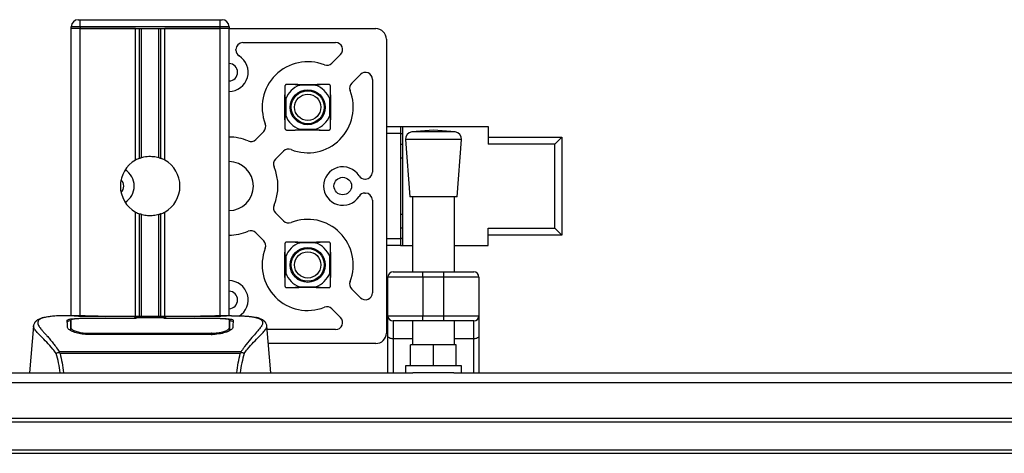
# Model space of a CAD drawing. Header units: millimetres. Extents: x 0 to 420, y 0 to 297.
# Tile 5 of 55: x 72 to 88, y 109 to 116. Entities that reach past the tile are written whole.
import ezdxf

# ---------------------------------------------------------------- set-up
doc = ezdxf.new("R2010")
doc.units = ezdxf.units.MM

msp = doc.modelspace()

# ---------------------------------------------------------------- linework, layer by layer
at = {"color": 7, "linetype": 'Continuous', "lineweight": 25}
for p, q in [((72.88014, 116.00294), (72.90903, 116.00294)), ((72.90903, 115.88739), (72.90903, 116.00294)), ((72.90903, 116.00294), (75.22003, 116.00294)), ((75.22003, 116.00294), (75.24892, 116.00294)), ((75.22003, 115.88739), (75.22003, 116.00294)), ((72.90903, 115.88739), (72.76459, 115.88739)), ((72.76459, 115.8585), (72.76459, 115.88739)), ((72.76459, 111.12094), (72.76459, 115.8585)), ((72.90903, 115.8585), (72.76459, 115.8585)), ((72.90903, 115.8585), (72.76459, 115.8585)), ((72.90903, 115.88739), (72.90903, 115.8585)), ((75.22003, 115.88739), (72.90903, 115.88739)), ((73.82476, 115.8585), (72.90903, 115.8585)), ((72.90903, 115.8585), (75.22003, 115.8585)), ((72.90903, 111.12094), (72.90903, 115.8585)), ((73.82476, 113.6872), (73.82476, 115.8585)), ((73.88739, 113.71665), (73.88739, 115.8585)), ((73.92056, 113.72813), (73.92056, 115.8585)), ((74.2085, 113.72813), (74.2085, 115.8585)), ((74.24167, 113.71665), (74.24167, 115.8585)), ((74.3043, 113.6872), (74.3043, 115.8585)), ((75.22003, 115.8585), (74.3043, 115.8585)), ((75.22003, 115.8585), (75.22003, 115.88739)), ((75.36447, 115.88739), (75.22003, 115.88739)), ((75.36447, 115.8585), (75.22003, 115.8585)), ((75.36447, 115.8585), (75.22003, 115.8585)), ((75.22003, 111.12094), (75.22003, 115.8585)), ((75.36447, 115.88739), (75.36447, 115.8585)), ((75.36447, 111.12094), (75.36447, 115.8585)), ((75.36447, 115.85561), (77.78525, 115.85561)), ((75.59268, 115.62451), (77.12169, 115.62451)), ((77.95858, 115.68229), (77.95858, 110.83496)), ((75.47713, 115.50286), (75.47713, 115.50896)), ((77.05975, 115.28361), (77.20339, 115.42726)), ((77.38657, 114.95679), (77.53022, 115.10043)), ((77.72747, 115.01872), (77.72747, 113.48972)), ((75.93647, 114.16034), (75.80412, 114.02799)), ((77.95858, 114.2408), (78.19256, 114.2408)), ((78.19256, 114.12525), (77.95858, 114.12525)), ((78.19256, 114.2408), (78.19256, 114.12525)), ((78.19256, 114.2408), (78.22145, 114.2408)), ((78.19256, 114.12525), (78.19256, 112.39199)), ((78.19256, 114.12525), (78.22145, 114.12525)), ((78.22145, 114.2408), (78.22145, 112.27644)), ((78.22145, 114.2408), (79.63694, 114.2408)), ((78.73397, 114.17886), (78.3782, 114.15172)), ((79.08975, 114.15172), (78.3782, 114.15172)), ((79.08975, 114.15172), (78.73397, 114.17886)), ((79.63694, 114.2408), (79.63694, 113.95192)), ((78.19256, 113.95192), (78.22145, 113.95192)), ((78.27177, 114.02771), (78.34399, 113.08114)), ((79.19618, 114.02771), (78.27177, 114.02771)), ((79.12396, 113.08114), (79.19618, 114.02771)), ((79.63694, 114.06747), (80.85022, 114.06747)), ((80.73467, 113.95192), (79.63694, 113.95192)), ((80.73467, 113.95192), (80.85022, 114.06747)), ((80.73467, 112.56532), (80.73467, 113.95192)), ((80.85022, 114.06747), (80.85022, 112.44977)), ((76.2633, 113.83351), (76.13095, 113.70116)), ((78.22145, 113.72082), (78.19256, 113.72082)), ((77.60582, 113.37417), (77.61192, 113.37417)), ((77.60582, 113.14307), (77.61192, 113.14307)), ((77.72747, 113.02752), (77.72747, 111.49852)), ((79.12396, 113.08114), (78.34399, 113.08114)), ((78.38732, 113.08114), (78.38732, 111.84313)), ((79.08062, 111.84313), (79.08062, 113.08114)), ((73.82476, 111.1053), (73.82476, 112.83004)), ((74.3043, 111.1053), (74.3043, 112.83004)), ((76.13095, 112.81608), (76.2633, 112.68373)), ((73.88739, 111.1053), (73.88739, 112.80059)), ((73.92056, 111.1053), (73.92056, 112.78911)), ((74.2085, 111.1053), (74.2085, 112.78911)), ((74.24167, 111.1053), (74.24167, 112.80059)), ((78.19256, 112.79642), (78.22145, 112.79642)), ((75.93647, 112.35691), (75.80412, 112.48926)), ((78.22145, 112.56532), (78.19256, 112.56532)), ((79.63694, 112.56532), (80.73467, 112.56532)), ((79.63694, 112.27644), (79.63694, 112.56532)), ((80.73467, 112.56532), (80.85022, 112.44977)), ((77.95858, 112.39199), (78.19256, 112.39199)), ((78.19256, 112.39199), (78.19256, 112.27644)), ((78.22145, 112.39199), (78.19256, 112.39199)), ((80.85022, 112.44977), (79.63694, 112.44977)), ((78.19256, 112.27644), (77.95858, 112.27644)), ((78.19256, 112.27644), (78.22145, 112.27644)), ((78.22145, 112.27644), (78.38732, 112.27644)), ((79.08062, 112.27644), (79.63694, 112.27644)), ((78.06956, 111.84313), (78.56065, 111.84313)), ((78.56065, 111.75647), (78.56065, 111.84313)), ((78.56065, 111.84313), (78.9073, 111.84313)), ((78.9073, 111.75647), (78.9073, 111.84313)), ((78.9073, 111.84313), (79.39839, 111.84313)), ((78.56065, 111.75647), (77.9829, 111.75647)), ((77.9829, 111.12094), (77.9829, 111.75647)), ((78.9073, 111.75647), (78.56065, 111.75647)), ((78.56065, 111.75647), (78.56065, 111.12094)), ((79.48505, 111.75647), (78.9073, 111.75647)), ((78.9073, 111.12094), (78.9073, 111.75647)), ((79.48505, 111.75647), (79.48505, 111.12094)), ((77.38657, 111.56046), (77.53022, 111.41681)), ((77.05975, 111.23363), (77.20339, 111.08999)), ((72.99279, 111.12094), (72.72306, 111.12094)), ((73.83338, 111.07484), (73.04394, 111.07494)), ((73.05347, 111.07953), (73.80454, 111.07953)), ((73.05347, 111.07494), (73.05347, 111.07953)), ((74.93145, 111.1053), (73.19761, 111.1053)), ((74.93141, 111.10526), (73.19766, 111.10526)), ((73.80454, 111.09004), (74.32452, 111.09004)), ((73.80454, 111.09004), (73.80454, 111.07953)), ((73.80454, 111.07953), (73.80454, 111.07484)), ((73.83338, 111.07484), (73.83339, 111.08586)), ((74.29559, 111.08586), (73.83339, 111.08586)), ((74.29559, 111.07484), (74.29559, 111.08586)), ((74.29559, 111.08586), (74.29559, 111.07484)), ((74.32452, 111.09004), (74.32452, 111.07953)), ((74.32452, 111.07953), (75.0756, 111.07953)), ((74.32452, 111.07953), (74.32452, 111.07484)), ((75.0756, 111.07494), (75.0756, 111.07953)), ((75.40618, 111.12094), (75.14135, 111.12094)), ((75.30608, 111.11733), (75.29525, 111.11619)), ((75.37481, 110.94971), (75.37422, 111.04788)), ((77.9829, 111.12094), (78.56065, 111.12094)), ((77.9829, 110.78835), (77.9829, 111.12094)), ((78.56065, 111.03428), (78.06956, 111.03428)), ((78.06956, 111.03428), (78.06956, 110.73864)), ((78.38732, 111.03428), (78.38732, 110.64201)), ((78.56065, 111.12094), (78.9073, 111.12094)), ((78.56065, 111.03428), (78.56065, 111.12094)), ((78.9073, 111.03428), (78.56065, 111.03428)), ((78.9073, 111.12094), (79.48505, 111.12094)), ((78.9073, 111.03428), (78.9073, 111.12094)), ((79.39839, 111.03428), (78.9073, 111.03428)), ((79.08062, 110.64201), (79.08062, 111.03428)), ((79.39839, 110.73864), (79.39839, 111.03428)), ((79.48505, 111.12094), (79.48505, 110.78835)), ((72.14129, 110.95128), (72.07379, 110.1798)), ((72.14116, 110.94901), (72.1423, 110.95119)), ((72.75427, 110.9515), (72.75422, 110.9439)), ((75.37202, 110.92271), (75.37299, 110.88338)), ((75.37506, 110.90854), (75.37479, 110.94971)), ((75.9879, 110.94901), (75.98676, 110.95119)), ((76.05527, 110.1798), (75.98777, 110.95128)), ((77.12169, 110.89273), (75.9929, 110.89273)), ((73.0469, 110.83282), (73.04635, 110.81103)), ((75.0756, 110.81054), (73.05347, 110.81054)), ((75.07487, 110.8328), (75.07507, 110.8328)), ((77.9829, 110.1798), (77.9829, 110.78835)), ((78.38732, 110.73864), (78.06956, 110.73864)), ((78.06956, 110.73864), (78.06956, 110.1798)), ((79.39839, 110.73864), (79.08062, 110.73864)), ((79.39839, 110.1798), (79.39839, 110.73864)), ((79.48505, 110.78835), (79.48505, 110.1798)), ((77.78525, 110.66163), (76.01312, 110.66163)), ((78.35844, 110.29535), (78.35844, 110.64201)), ((78.73397, 110.64201), (78.35844, 110.64201)), ((78.73397, 110.29535), (78.73397, 110.64201)), ((79.10951, 110.64201), (78.73397, 110.64201)), ((79.10951, 110.29535), (79.10951, 110.64201)), ((72.55806, 110.51476), (72.56441, 110.52972)), ((72.56441, 110.52972), (75.56539, 110.52972)), ((75.55017, 110.49736), (72.57882, 110.49736)), ((75.56539, 110.52972), (75.57085, 110.51498)), ((78.27177, 110.29535), (78.27177, 110.1798)), ((79.19618, 110.29535), (78.27177, 110.29535)), ((79.19618, 110.1798), (79.19618, 110.29535)), ((57.30975, 110.1798), (78.39567, 110.1798)), ((79.07227, 110.1798), (78.39567, 110.1798)), ((79.07227, 110.1798), (108.00543, 110.1798)), ((57.30975, 110.02159), (219.0801, 110.02159)), ((57.30975, 109.42873), (219.0801, 109.42873)), ((57.30975, 109.37095), (219.0801, 109.37095)), ((57.30975, 108.90875), (219.0801, 108.90875)), ((57.30975, 108.85098), (219.0801, 108.85098))]:
    msp.add_line(p, q, dxfattribs=at)
at = {"color": 7, "linetype": 'Continuous', "lineweight": 25, "flags": 128}
for points in [[(78.22145, 114.11968), (78.20892, 114.12212), (78.19256, 114.12424)], [(78.19256, 112.393), (78.20892, 112.39512), (78.22145, 112.39757)], [(75.08513, 111.07494), (74.70311, 111.07488), (74.29559, 111.07484)], [(75.08217, 110.83282), (75.07559, 110.8328), (75.07507, 110.8328)], [(78.06956, 110.73864), (78.05265, 110.73959), (78.0364, 110.74242), (78.02141, 110.74702), (78.00828, 110.7532), (77.9975, 110.76073), (77.98949, 110.76932), (77.98456, 110.77865), (77.9829, 110.78835)], [(79.48505, 110.78835), (79.48339, 110.77865), (79.47845, 110.76932), (79.47045, 110.76073), (79.45967, 110.7532), (79.44654, 110.74702), (79.43155, 110.74242), (79.4153, 110.73959), (79.39839, 110.73864)]]:
    msp.add_lwpolyline(points, dxfattribs=at)
at = {"color": 7, "linetype": 'Continuous', "lineweight": 25}
for centre, radius in [((76.66152, 114.55856), 0.28768), ((76.66152, 114.55856), 0.27107), ((76.66152, 114.55856), 0.21666), ((77.23927, 113.25862), 0.14444), ((76.66152, 111.95868), 0.28768), ((76.66152, 111.95868), 0.27107), ((76.66152, 111.95868), 0.21666)]:
    msp.add_circle(centre, radius, dxfattribs=at)
for centre, radius, start, end in [((72.88014, 115.88739), 0.11555, 90, 180), ((75.24892, 115.88739), 0.11555, 0, 90), ((77.78525, 115.68229), 0.17333, 0, 90), ((75.59268, 115.50896), 0.11555, 90, 180), ((77.12169, 115.50896), 0.11555, 315, 90), ((75.36158, 115.13631), 0.31776, 270.520878, 57.769047), ((75.59268, 115.50286), 0.11555, 180, 237.769047), ((75.36158, 115.13631), 0.14444, 0, 88.854008), ((76.66152, 114.55856), 0.75108, 68.578178, 201.421822), ((76.97804, 115.36532), 0.11555, 248.578178, 315), ((75.36158, 115.13631), 0.14444, 271.145992, 0), ((77.61192, 115.01872), 0.11555, 0, 135), ((76.66152, 114.55856), 0.38709, 110.663578, 159.336422), ((76.66152, 114.55856), 0.38709, 20.663578, 69.336422), ((77.46828, 114.87508), 0.11555, 135, 201.421822), ((76.66152, 114.55856), 0.75108, 248.578178, 21.421822), ((75.85477, 114.24204), 0.11555, 315, 21.421822), ((76.66152, 114.55856), 0.38709, 200.663578, 249.336422), ((76.66152, 114.55856), 0.38709, 290.663578, 339.336422), ((78.38699, 114.0365), 0.11555, 94.362914, 184.362914), ((79.08096, 114.0365), 0.11555, 355.637086, 85.637086), ((75.36158, 113.25862), 0.80885, 67.024313, 89.795372), ((75.72241, 114.10969), 0.11555, 247.024313, 315), ((76.345, 113.7518), 0.11555, 68.578178, 135), ((74.06453, 113.25862), 0.49109, 119.224658, 240.775342), ((74.06453, 113.25862), 0.49109, 111.143405, 119.224658), ((74.06453, 113.25862), 0.49109, 60.775342, 68.856595), ((74.06453, 113.25862), 0.49109, 299.224658, 60.775342), ((75.36158, 113.25862), 0.40443, 0, 89.590741), ((76.21265, 113.61945), 0.11555, 135, 202.975687), ((73.48389, 113.25862), 0.31776, 302.256996, 57.743004), ((75.36158, 113.25862), 0.80885, 337.024313, 22.975687), ((77.23927, 113.25862), 0.31776, 32.230953, 327.769047), ((77.61192, 113.48972), 0.11555, 270, 0), ((73.48389, 113.25862), 0.14444, 0, 45.847768), ((77.60582, 113.48972), 0.11555, 212.230953, 270), ((73.48389, 113.25862), 0.14444, 314.152232, 0), ((75.36158, 113.25862), 0.40443, 270.409259, 0), ((77.60582, 113.02752), 0.11555, 90, 147.769047), ((77.61192, 113.02752), 0.11555, 0, 90), ((74.06453, 113.25862), 0.49109, 240.775342, 248.856595), ((74.06453, 113.25862), 0.49109, 291.143405, 299.224658), ((76.21265, 112.89779), 0.11555, 157.024313, 225), ((76.345, 112.76544), 0.11555, 225, 291.421822), ((76.66152, 111.95868), 0.75108, 338.578178, 111.421822), ((75.36158, 113.25862), 0.80885, 270.204628, 292.975687), ((75.72241, 112.40755), 0.11555, 45, 112.975687), ((75.85477, 112.2752), 0.11555, 338.578178, 45), ((76.66152, 111.95868), 0.38709, 110.663578, 159.336422), ((76.66152, 111.95868), 0.38709, 20.663578, 69.336422), ((76.66152, 111.95868), 0.75108, 158.578178, 291.421822), ((78.06956, 111.75647), 0.08666, 90, 180), ((79.39839, 111.75647), 0.08666, 0, 90), ((75.36158, 111.38093), 0.31776, 302.230953, 89.479122), ((76.66152, 111.95868), 0.38709, 200.663578, 249.336422), ((76.66152, 111.95868), 0.38709, 290.663578, 339.336422), ((77.46828, 111.64216), 0.11555, 158.578178, 225), ((75.36158, 111.38093), 0.14444, 0, 88.854008), ((75.36158, 111.38093), 0.14444, 271.145992, 0), ((77.61192, 111.49852), 0.11555, 225, 0), ((76.97804, 111.15192), 0.11555, 45, 111.421822), ((77.12169, 111.00828), 0.11555, 270, 45), ((78.06956, 111.12094), 0.08666, 180, 270), ((79.39839, 111.12094), 0.08666, 270, 0), ((77.78525, 110.83496), 0.17333, 270, 0)]:
    msp.add_arc(centre, radius, start, end, dxfattribs=at)
for points, knots in [([(76.31487, 114.9341), (76.31199, 114.93389), (76.30752, 114.93357), (76.30086, 114.93069), (76.29598, 114.92732), (76.29206, 114.92321), (76.28876, 114.91807), (76.28639, 114.9118), (76.28613, 114.90756), (76.28599, 114.90521)], [0, 0, 0, 0, 0.22756359, 0.353298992, 0.458741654, 0.564671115, 0.661238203, 0.812563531, 1, 1, 1, 1]), ([(76.45422, 114.9341), (76.44783, 114.9341), (76.3961, 114.9341), (76.35281, 114.9341), (76.31487, 114.9341)], [0, 0, 0, 0, 0.123544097, 1, 1, 1, 1]), ([(76.52493, 114.92075), (76.52583, 114.92111), (76.52766, 114.92183), (76.52976, 114.92291), (76.53107, 114.92393), (76.53164, 114.92463), (76.53184, 114.9253), (76.53171, 114.92595), (76.53094, 114.92692), (76.52688, 114.92895), (76.50792, 114.93232), (76.4824, 114.93381), (76.46112, 114.93403), (76.45422, 114.9341)], [0, 0, 0, 0, 0.02901683, 0.05916484, 0.07016912, 0.08127731, 0.08921116, 0.09713301, 0.10961513, 0.14097727, 0.26618171, 0.76211717, 1, 1, 1, 1]), ([(76.45422, 114.9341), (76.48881, 114.9341), (76.5562, 114.9341), (76.68547, 114.9341), (76.79065, 114.9341), (76.85722, 114.9341), (76.86883, 114.9341)], [0, 0, 0, 0, 0.25700586, 0.50065091, 0.91289648, 1, 1, 1, 1]), ([(76.79812, 114.92075), (76.75275, 114.92127), (76.67179, 114.9222), (76.57948, 114.9215), (76.53466, 114.92089), (76.52493, 114.92075)], [0, 0, 0, 0, 0.49946616, 0.89123574, 1, 1, 1, 1]), ([(76.86883, 114.9341), (76.85215, 114.93363), (76.8275, 114.93293), (76.80035, 114.93067), (76.7923, 114.92707), (76.79138, 114.92606), (76.7912, 114.92536), (76.79136, 114.92474), (76.79188, 114.92401), (76.79343, 114.92276), (76.79568, 114.92171), (76.79752, 114.92099), (76.79812, 114.92075)], [0, 0, 0, 0, 0.57729401, 0.85330633, 0.88795414, 0.90136229, 0.90995221, 0.91859483, 0.92645297, 0.94077433, 0.98062281, 1, 1, 1, 1]), ([(77.00817, 114.9341), (77.00513, 114.9341), (76.96453, 114.9341), (76.91482, 114.9341), (76.86883, 114.9341)], [0, 0, 0, 0, 0.07497853, 1, 1, 1, 1]), ([(77.03706, 114.90521), (77.03685, 114.90809), (77.03653, 114.91256), (77.03366, 114.91922), (77.03028, 114.9241), (77.02617, 114.92803), (77.02104, 114.93132), (77.01476, 114.93369), (77.01052, 114.93395), (77.00817, 114.9341)], [0, 0, 0, 0, 0.22756359, 0.353298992, 0.458741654, 0.564671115, 0.661238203, 0.812563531, 1, 1, 1, 1]), ([(76.28599, 114.90521), (76.28599, 114.90217), (76.28599, 114.86157), (76.28599, 114.81186), (76.28599, 114.76587)], [0, 0, 0, 0, 0.07497853, 1, 1, 1, 1]), ([(76.28599, 114.35126), (76.28599, 114.38585), (76.28599, 114.45324), (76.28599, 114.58251), (76.28599, 114.68769), (76.28599, 114.75426), (76.28599, 114.76587)], [0, 0, 0, 0, 0.25700586, 0.50065091, 0.91289648, 1, 1, 1, 1]), ([(76.28599, 114.76587), (76.28646, 114.74919), (76.28716, 114.72454), (76.28941, 114.69739), (76.29301, 114.68934), (76.29403, 114.68842), (76.29472, 114.68824), (76.29535, 114.6884), (76.29607, 114.68892), (76.29732, 114.69046), (76.29838, 114.69272), (76.2991, 114.69456), (76.29933, 114.69516)], [0, 0, 0, 0, 0.57729401, 0.85330633, 0.88795414, 0.90136229, 0.90995221, 0.91859483, 0.92645297, 0.94077433, 0.98062281, 1, 1, 1, 1]), ([(77.02371, 114.69516), (77.02407, 114.69426), (77.02479, 114.69242), (77.02587, 114.69032), (77.02689, 114.68901), (77.02759, 114.68844), (77.02826, 114.68825), (77.02891, 114.68837), (77.02989, 114.68914), (77.03191, 114.69321), (77.03529, 114.71216), (77.03677, 114.73769), (77.03699, 114.75897), (77.03706, 114.76587)], [0, 0, 0, 0, 0.02901683, 0.05916484, 0.07016912, 0.08127731, 0.08921116, 0.09713301, 0.10961513, 0.14097727, 0.26618171, 0.76211717, 1, 1, 1, 1]), ([(77.03706, 114.76587), (77.03706, 114.77226), (77.03706, 114.82399), (77.03706, 114.86727), (77.03706, 114.90521)], [0, 0, 0, 0, 0.123544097, 1, 1, 1, 1]), ([(77.03706, 114.76587), (77.03706, 114.73133), (77.03706, 114.66399), (77.03706, 114.53478), (77.03706, 114.42953), (77.03706, 114.36292), (77.03706, 114.35126)], [0, 0, 0, 0, 0.25657917, 0.5003371, 0.91249373, 1, 1, 1, 1]), ([(76.29933, 114.69516), (76.29881, 114.64979), (76.29789, 114.56882), (76.29859, 114.47652), (76.2992, 114.4317), (76.29933, 114.42196)], [0, 0, 0, 0, 0.49946616, 0.89123574, 1, 1, 1, 1]), ([(77.02371, 114.42196), (77.02423, 114.46738), (77.02516, 114.54841), (77.02446, 114.64071), (77.02385, 114.68548), (77.02371, 114.69516)], [0, 0, 0, 0, 0.49997132, 0.89192, 1, 1, 1, 1]), ([(76.29933, 114.42196), (76.29898, 114.42287), (76.29826, 114.4247), (76.29718, 114.4268), (76.29615, 114.42811), (76.29545, 114.42868), (76.29479, 114.42887), (76.29413, 114.42875), (76.29316, 114.42798), (76.29113, 114.42392), (76.28776, 114.40496), (76.28627, 114.37944), (76.28606, 114.35815), (76.28599, 114.35126)], [0, 0, 0, 0, 0.02901683, 0.05916484, 0.07016912, 0.08127731, 0.08921116, 0.09713301, 0.10961513, 0.14097727, 0.26618171, 0.76211717, 1, 1, 1, 1]), ([(77.03706, 114.35126), (77.03659, 114.36793), (77.03589, 114.39259), (77.03363, 114.41973), (77.03004, 114.42778), (77.02902, 114.4287), (77.02833, 114.42888), (77.0277, 114.42872), (77.02697, 114.42821), (77.02573, 114.42666), (77.02467, 114.42441), (77.02395, 114.42257), (77.02371, 114.42196)], [0, 0, 0, 0, 0.577294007, 0.85330633, 0.887954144, 0.90136229, 0.909952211, 0.918594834, 0.926452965, 0.940774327, 0.980622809, 1, 1, 1, 1]), ([(76.28599, 114.35126), (76.28599, 114.34487), (76.28599, 114.29314), (76.28599, 114.24985), (76.28599, 114.21191)], [0, 0, 0, 0, 0.123544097, 1, 1, 1, 1]), ([(77.03706, 114.21191), (77.03706, 114.21496), (77.03706, 114.25555), (77.03706, 114.30527), (77.03706, 114.35126)], [0, 0, 0, 0, 0.07497853, 1, 1, 1, 1]), ([(76.28599, 114.21191), (76.28619, 114.20903), (76.28652, 114.20456), (76.28939, 114.1979), (76.29276, 114.19302), (76.29687, 114.1891), (76.30201, 114.1858), (76.30828, 114.18343), (76.31253, 114.18317), (76.31487, 114.18302)], [0, 0, 0, 0, 0.22756359, 0.353298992, 0.458741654, 0.564671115, 0.661238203, 0.812563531, 1, 1, 1, 1]), ([(76.31487, 114.18302), (76.31792, 114.18302), (76.35851, 114.18302), (76.40823, 114.18302), (76.45422, 114.18302)], [0, 0, 0, 0, 0.07497853, 1, 1, 1, 1]), ([(76.45422, 114.18302), (76.4709, 114.1835), (76.49555, 114.1842), (76.5227, 114.18645), (76.53075, 114.19005), (76.53166, 114.19107), (76.53185, 114.19176), (76.53168, 114.19238), (76.53117, 114.19311), (76.52962, 114.19436), (76.52737, 114.19542), (76.52553, 114.19614), (76.52493, 114.19637)], [0, 0, 0, 0, 0.57729401, 0.85330633, 0.88795414, 0.90136229, 0.90995221, 0.91859483, 0.92645297, 0.94077433, 0.98062281, 1, 1, 1, 1]), ([(76.86883, 114.18302), (76.83429, 114.18302), (76.76695, 114.18302), (76.63774, 114.18302), (76.53249, 114.18302), (76.46588, 114.18302), (76.45422, 114.18302)], [0, 0, 0, 0, 0.25657917, 0.5003371, 0.91249373, 1, 1, 1, 1]), ([(76.52493, 114.19637), (76.57035, 114.19585), (76.65137, 114.19493), (76.74367, 114.19563), (76.78844, 114.19624), (76.79812, 114.19637)], [0, 0, 0, 0, 0.49997132, 0.89192, 1, 1, 1, 1]), ([(76.79812, 114.19637), (76.79722, 114.19602), (76.79538, 114.19529), (76.79329, 114.19422), (76.79197, 114.19319), (76.7914, 114.19249), (76.79121, 114.19182), (76.79133, 114.19117), (76.7921, 114.1902), (76.79617, 114.18817), (76.81512, 114.1848), (76.84065, 114.18331), (76.86193, 114.18309), (76.86883, 114.18302)], [0, 0, 0, 0, 0.029016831, 0.059164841, 0.070169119, 0.081277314, 0.089211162, 0.097133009, 0.109615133, 0.140977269, 0.26618171, 0.762117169, 1, 1, 1, 1]), ([(76.86883, 114.18302), (76.87522, 114.18302), (76.92695, 114.18302), (76.97023, 114.18302), (77.00817, 114.18302)], [0, 0, 0, 0, 0.123544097, 1, 1, 1, 1]), ([(77.00817, 114.18302), (77.01105, 114.18323), (77.01553, 114.18356), (77.02218, 114.18643), (77.02707, 114.1898), (77.03099, 114.19391), (77.03428, 114.19905), (77.03665, 114.20532), (77.03692, 114.20956), (77.03706, 114.21191)], [0, 0, 0, 0, 0.22756359, 0.353298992, 0.458741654, 0.564671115, 0.661238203, 0.812563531, 1, 1, 1, 1]), ([(73.88739, 113.71665), (73.88858, 113.71711), (73.89219, 113.71849), (73.89975, 113.72128), (73.90982, 113.72475), (73.91691, 113.72701), (73.9203, 113.72805), (73.92056, 113.72813)], [0, 0, 0, 0, 0.13279182, 0.40328924, 0.68794599, 0.97624213, 1, 1, 1, 1]), ([(73.92056, 113.72813), (73.9342, 113.73194), (73.98054, 113.7449), (74.06549, 113.75325), (74.15078, 113.74413), (74.19357, 113.73227), (74.2085, 113.72813)], [0, 0, 0, 0, 0.15316231, 0.52061175, 0.83276392, 1, 1, 1, 1]), ([(74.2085, 113.72813), (74.21023, 113.7276), (74.21501, 113.72611), (74.22364, 113.72326), (74.23361, 113.71973), (74.23898, 113.71768), (74.24167, 113.71665)], [0, 0, 0, 0, 0.15557258, 0.42978375, 0.7145238, 1, 1, 1, 1]), ([(73.92056, 112.78911), (73.91982, 112.78934), (73.91612, 112.79048), (73.90871, 112.79287), (73.89872, 112.79633), (73.89156, 112.79899), (73.88821, 112.80028), (73.88739, 112.80059)], [0, 0, 0, 0, 0.06768855, 0.33799524, 0.61961326, 0.90796392, 1, 1, 1, 1]), ([(74.2085, 112.78911), (74.17937, 112.78175), (74.12015, 112.7668), (74.02177, 112.7664), (73.95583, 112.77862), (73.92484, 112.78784), (73.92056, 112.78911)], [0, 0, 0, 0, 0.31763159, 0.64587204, 0.9510876, 1, 1, 1, 1]), ([(74.24167, 112.80059), (74.24117, 112.8004), (74.23836, 112.79932), (74.23207, 112.79696), (74.22227, 112.79351), (74.21406, 112.79083), (74.20969, 112.78948), (74.2085, 112.78911)], [0, 0, 0, 0, 0.05704611, 0.3223495, 0.60367528, 0.89214027, 1, 1, 1, 1]), ([(76.31487, 112.33422), (76.31199, 112.33401), (76.30752, 112.33369), (76.30086, 112.33081), (76.29598, 112.32744), (76.29206, 112.32333), (76.28876, 112.31819), (76.28639, 112.31192), (76.28613, 112.30768), (76.28599, 112.30533)], [0, 0, 0, 0, 0.22756359, 0.353298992, 0.458741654, 0.564671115, 0.661238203, 0.812563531, 1, 1, 1, 1]), ([(76.45422, 112.33422), (76.44783, 112.33422), (76.3961, 112.33422), (76.35281, 112.33422), (76.31487, 112.33422)], [0, 0, 0, 0, 0.123544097, 1, 1, 1, 1]), ([(76.52493, 112.32087), (76.52583, 112.32123), (76.52766, 112.32195), (76.52976, 112.32303), (76.53107, 112.32405), (76.53164, 112.32475), (76.53184, 112.32542), (76.53171, 112.32607), (76.53094, 112.32704), (76.52688, 112.32907), (76.50792, 112.33244), (76.4824, 112.33393), (76.46112, 112.33415), (76.45422, 112.33422)], [0, 0, 0, 0, 0.02901683, 0.05916484, 0.07016912, 0.08127731, 0.08921116, 0.09713301, 0.10961513, 0.14097727, 0.26618171, 0.76211717, 1, 1, 1, 1]), ([(76.45422, 112.33422), (76.48881, 112.33422), (76.5562, 112.33422), (76.68547, 112.33422), (76.79065, 112.33422), (76.85722, 112.33422), (76.86883, 112.33422)], [0, 0, 0, 0, 0.25700586, 0.50065091, 0.91289648, 1, 1, 1, 1]), ([(76.79812, 112.32087), (76.75275, 112.32139), (76.67179, 112.32232), (76.57948, 112.32162), (76.53466, 112.32101), (76.52493, 112.32087)], [0, 0, 0, 0, 0.49946616, 0.89123574, 1, 1, 1, 1]), ([(76.86883, 112.33422), (76.85215, 112.33375), (76.8275, 112.33305), (76.80035, 112.33079), (76.7923, 112.32719), (76.79138, 112.32617), (76.7912, 112.32548), (76.79136, 112.32486), (76.79188, 112.32413), (76.79343, 112.32288), (76.79568, 112.32182), (76.79752, 112.32111), (76.79812, 112.32087)], [0, 0, 0, 0, 0.57729401, 0.85330633, 0.88795414, 0.90136229, 0.90995221, 0.91859483, 0.92645297, 0.94077433, 0.98062281, 1, 1, 1, 1]), ([(77.00817, 112.33422), (77.00513, 112.33422), (76.96453, 112.33422), (76.91482, 112.33422), (76.86883, 112.33422)], [0, 0, 0, 0, 0.07497853, 1, 1, 1, 1]), ([(77.03706, 112.30533), (77.03685, 112.30821), (77.03653, 112.31268), (77.03366, 112.31934), (77.03028, 112.32422), (77.02617, 112.32815), (77.02104, 112.33144), (77.01476, 112.33381), (77.01052, 112.33407), (77.00817, 112.33422)], [0, 0, 0, 0, 0.22756359, 0.353298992, 0.458741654, 0.564671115, 0.661238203, 0.812563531, 1, 1, 1, 1]), ([(76.28599, 112.30533), (76.28599, 112.30229), (76.28599, 112.26169), (76.28599, 112.21198), (76.28599, 112.16599)], [0, 0, 0, 0, 0.07497853, 1, 1, 1, 1]), ([(76.28599, 111.75138), (76.28599, 111.78597), (76.28599, 111.85336), (76.28599, 111.98263), (76.28599, 112.08781), (76.28599, 112.15438), (76.28599, 112.16599)], [0, 0, 0, 0, 0.25700586, 0.50065091, 0.91289648, 1, 1, 1, 1]), ([(76.28599, 112.16599), (76.28646, 112.14931), (76.28716, 112.12466), (76.28941, 112.09751), (76.29301, 112.08946), (76.29403, 112.08854), (76.29472, 112.08836), (76.29535, 112.08852), (76.29607, 112.08904), (76.29732, 112.09058), (76.29838, 112.09284), (76.2991, 112.09468), (76.29933, 112.09528)], [0, 0, 0, 0, 0.57729401, 0.85330633, 0.88795414, 0.90136229, 0.90995221, 0.91859483, 0.92645297, 0.94077433, 0.98062281, 1, 1, 1, 1]), ([(77.02371, 112.09528), (77.02407, 112.09438), (77.02479, 112.09254), (77.02587, 112.09044), (77.02689, 112.08913), (77.02759, 112.08856), (77.02826, 112.08837), (77.02891, 112.08849), (77.02989, 112.08926), (77.03191, 112.09333), (77.03529, 112.11228), (77.03677, 112.13781), (77.03699, 112.15909), (77.03706, 112.16599)], [0, 0, 0, 0, 0.02901683, 0.05916484, 0.07016912, 0.08127731, 0.08921116, 0.09713301, 0.10961513, 0.14097727, 0.26618171, 0.76211717, 1, 1, 1, 1]), ([(77.03706, 112.16599), (77.03706, 112.17238), (77.03706, 112.2241), (77.03706, 112.26739), (77.03706, 112.30533)], [0, 0, 0, 0, 0.123544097, 1, 1, 1, 1]), ([(77.03706, 112.16599), (77.03706, 112.13145), (77.03706, 112.06411), (77.03706, 111.9349), (77.03706, 111.82965), (77.03706, 111.76304), (77.03706, 111.75138)], [0, 0, 0, 0, 0.25657917, 0.5003371, 0.91249373, 1, 1, 1, 1]), ([(76.29933, 112.09528), (76.29881, 112.04991), (76.29789, 111.96894), (76.29859, 111.87664), (76.2992, 111.83182), (76.29933, 111.82208)], [0, 0, 0, 0, 0.49946616, 0.89123574, 1, 1, 1, 1]), ([(77.02371, 111.82208), (77.02423, 111.8675), (77.02516, 111.94853), (77.02446, 112.04083), (77.02385, 112.0856), (77.02371, 112.09528)], [0, 0, 0, 0, 0.49997132, 0.89192, 1, 1, 1, 1]), ([(76.29933, 111.82208), (76.29898, 111.82298), (76.29826, 111.82482), (76.29718, 111.82692), (76.29615, 111.82823), (76.29545, 111.8288), (76.29479, 111.82899), (76.29413, 111.82887), (76.29316, 111.8281), (76.29113, 111.82403), (76.28776, 111.80508), (76.28627, 111.77956), (76.28606, 111.75827), (76.28599, 111.75138)], [0, 0, 0, 0, 0.02901683, 0.05916484, 0.07016912, 0.08127731, 0.08921116, 0.09713301, 0.10961513, 0.14097727, 0.26618171, 0.76211717, 1, 1, 1, 1]), ([(76.28599, 111.75138), (76.28599, 111.74499), (76.28599, 111.69326), (76.28599, 111.64997), (76.28599, 111.61203)], [0, 0, 0, 0, 0.123544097, 1, 1, 1, 1]), ([(77.03706, 111.75138), (77.03659, 111.76805), (77.03589, 111.79271), (77.03363, 111.81985), (77.03004, 111.8279), (77.02902, 111.82882), (77.02833, 111.829), (77.0277, 111.82884), (77.02697, 111.82832), (77.02573, 111.82678), (77.02467, 111.82452), (77.02395, 111.82269), (77.02371, 111.82208)], [0, 0, 0, 0, 0.577294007, 0.85330633, 0.887954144, 0.90136229, 0.909952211, 0.918594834, 0.926452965, 0.940774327, 0.980622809, 1, 1, 1, 1]), ([(77.03706, 111.61203), (77.03706, 111.61507), (77.03706, 111.65567), (77.03706, 111.70539), (77.03706, 111.75138)], [0, 0, 0, 0, 0.07497853, 1, 1, 1, 1]), ([(76.28599, 111.61203), (76.28619, 111.60915), (76.28652, 111.60468), (76.28939, 111.59802), (76.29276, 111.59314), (76.29687, 111.58922), (76.30201, 111.58592), (76.30828, 111.58355), (76.31253, 111.58329), (76.31487, 111.58314)], [0, 0, 0, 0, 0.22756359, 0.353298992, 0.458741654, 0.564671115, 0.661238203, 0.812563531, 1, 1, 1, 1]), ([(76.31487, 111.58314), (76.31792, 111.58314), (76.35851, 111.58314), (76.40823, 111.58314), (76.45422, 111.58314)], [0, 0, 0, 0, 0.07497853, 1, 1, 1, 1]), ([(76.45422, 111.58314), (76.4709, 111.58362), (76.49555, 111.58432), (76.5227, 111.58657), (76.53075, 111.59017), (76.53166, 111.59119), (76.53185, 111.59188), (76.53168, 111.5925), (76.53117, 111.59323), (76.52962, 111.59448), (76.52737, 111.59554), (76.52553, 111.59626), (76.52493, 111.59649)], [0, 0, 0, 0, 0.57729401, 0.85330633, 0.88795414, 0.90136229, 0.90995221, 0.91859483, 0.92645297, 0.94077433, 0.98062281, 1, 1, 1, 1]), ([(76.86883, 111.58314), (76.83429, 111.58314), (76.76695, 111.58314), (76.63774, 111.58314), (76.53249, 111.58314), (76.46588, 111.58314), (76.45422, 111.58314)], [0, 0, 0, 0, 0.25657917, 0.5003371, 0.91249373, 1, 1, 1, 1]), ([(76.52493, 111.59649), (76.57035, 111.59597), (76.65137, 111.59505), (76.74367, 111.59575), (76.78844, 111.59636), (76.79812, 111.59649)], [0, 0, 0, 0, 0.49997132, 0.89192, 1, 1, 1, 1]), ([(76.79812, 111.59649), (76.79722, 111.59614), (76.79538, 111.59541), (76.79329, 111.59434), (76.79197, 111.59331), (76.7914, 111.59261), (76.79121, 111.59194), (76.79133, 111.59129), (76.7921, 111.59032), (76.79617, 111.58829), (76.81512, 111.58492), (76.84065, 111.58343), (76.86193, 111.58321), (76.86883, 111.58314)], [0, 0, 0, 0, 0.029016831, 0.059164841, 0.070169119, 0.081277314, 0.089211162, 0.097133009, 0.109615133, 0.140977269, 0.26618171, 0.762117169, 1, 1, 1, 1]), ([(76.86883, 111.58314), (76.87522, 111.58314), (76.92695, 111.58314), (76.97023, 111.58314), (77.00817, 111.58314)], [0, 0, 0, 0, 0.123544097, 1, 1, 1, 1]), ([(77.00817, 111.58314), (77.01105, 111.58335), (77.01553, 111.58368), (77.02218, 111.58655), (77.02707, 111.58992), (77.03099, 111.59403), (77.03428, 111.59917), (77.03665, 111.60544), (77.03692, 111.60968), (77.03706, 111.61203)], [0, 0, 0, 0, 0.22756359, 0.353298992, 0.458741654, 0.564671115, 0.661238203, 0.812563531, 1, 1, 1, 1]), ([(72.32974, 111.0936), (72.31801, 111.09138), (72.28811, 111.08573), (72.25389, 111.0741), (72.22578, 111.06133), (72.20868, 111.05107), (72.1967, 111.04209), (72.18835, 111.03468), (72.18235, 111.02883), (72.17838, 111.02485), (72.17566, 111.02224), (72.17444, 111.02111), (72.17376, 111.0205), (72.17324, 111.02004), (72.17288, 111.01973), (72.17253, 111.01943), (72.17206, 111.01904), (72.17151, 111.01858), (72.1706, 111.01785), (72.16967, 111.01712), (72.16848, 111.0162), (72.16682, 111.01479), (72.16604, 111.01417), (72.1639, 111.01121), (72.16323, 111.01025), (72.16275, 111.00952), (72.16224, 111.00874), (72.1615, 111.00759), (72.15998, 111.00516), (72.15809, 111.00197), (72.15171, 110.99048), (72.1451, 110.9749), (72.1427, 110.96013), (72.14132, 110.95159)], [0, 0, 0, 0, 0.13346194, 0.34016958, 0.46160951, 0.55730778, 0.62992241, 0.68217732, 0.71692903, 0.7371149, 0.74272174, 0.74460414, 0.7459796, 0.74651976, 0.74699289, 0.74743167, 0.74787155, 0.74886374, 0.75011647, 0.75397334, 0.75908593, 0.76862625, 0.78821087, 0.79094759, 0.79197558, 0.79286909, 0.79373558, 0.79468443, 0.7971036, 0.8047367, 0.8162438, 0.89371675, 1, 1, 1, 1]), ([(72.34917, 111.09636), (72.33785, 111.09403), (72.31368, 111.08907), (72.27035, 111.07551), (72.22743, 111.05309), (72.20469, 111.0145), (72.21518, 110.97219), (72.24016, 110.93265), (72.26244, 110.90358), (72.29115, 110.86959), (72.32509, 110.83149), (72.36516, 110.78695), (72.40953, 110.73579), (72.45776, 110.67627), (72.50993, 110.60924), (72.54536, 110.55753), (72.56441, 110.52972)], [0, 0, 0, 0, 0.06157012, 0.13151171, 0.27071941, 0.40337504, 0.53510625, 0.58328098, 0.63315897, 0.68442904, 0.73675836, 0.78384784, 0.83893216, 0.89157329, 0.94168727, 1, 1, 1, 1]), ([(72.72306, 111.12089), (72.72003, 111.12091), (72.70877, 111.12098), (72.68693, 111.12086), (72.6602, 111.12068), (72.63366, 111.1203), (72.60732, 111.11974), (72.57969, 111.11893), (72.54969, 111.11773), (72.51317, 111.11582), (72.47437, 111.11305), (72.43419, 111.10925), (72.39555, 111.1045), (72.36699, 111.10038), (72.35201, 111.097), (72.34917, 111.09636)], [0, 0, 0, 0, 0.02762691, 0.10239616, 0.17945658, 0.24994161, 0.31702439, 0.38965422, 0.46782264, 0.55148696, 0.67182448, 0.76737343, 0.86398611, 0.97427426, 1, 1, 1, 1]), ([(72.6979, 111.04723), (72.70172, 111.0515), (72.70936, 111.06003), (72.7706, 111.06951), (72.86096, 111.07596), (72.96108, 111.07909), (73.0272, 111.0794), (73.05347, 111.07953)], [0, 0, 0, 0, 0.21521677, 0.43046232, 0.64509935, 0.85904026, 1, 1, 1, 1]), ([(72.70104, 110.92747), (72.70036, 110.95328), (72.69934, 110.99206), (72.69845, 111.02642), (72.69808, 111.04029), (72.6979, 111.04723)], [0, 0, 0, 0, 0.49858361, 0.74918971, 1, 1, 1, 1]), ([(72.73764, 111.03372), (72.72566, 111.0315), (72.70153, 111.02703), (72.69929, 111.02113), (72.69816, 111.01816)], [0, 0, 0, 0, 0.49631334, 1, 1, 1, 1]), ([(72.75487, 111.04788), (72.75487, 111.04761), (72.75468, 111.01549), (72.75446, 110.98336), (72.75424, 110.9515)], [0, 0, 0, 0, 0.00827271, 1, 1, 1, 1]), ([(72.75487, 111.0478), (72.75469, 111.01722), (72.75449, 110.98512), (72.75428, 110.95302), (72.75427, 110.9515)], [0, 0, 0, 0, 0.95264015, 1, 1, 1, 1]), ([(73.04394, 111.07494), (73.01157, 111.0747), (72.94683, 111.07422), (72.86051, 111.07023), (72.79516, 111.06389), (72.75991, 111.0561), (72.75632, 111.0502), (72.75487, 111.0478)], [0, 0, 0, 0, 0.21287602, 0.42573624, 0.63903454, 0.85331242, 1, 1, 1, 1]), ([(72.75705, 110.92271), (72.75702, 110.92426), (72.75653, 110.95296), (72.75588, 110.98897), (72.75527, 111.02462), (72.755, 111.04038), (72.75487, 111.0476), (72.75487, 111.0478)], [0, 0, 0, 0, 0.02546624, 0.4713629, 0.73178735, 0.99246436, 1, 1, 1, 1]), ([(73.19766, 111.10526), (73.1781, 111.10529), (73.11497, 111.1054), (73.01155, 111.1067), (72.90603, 111.10938), (72.83424, 111.11248), (72.8005, 111.11534), (72.81549, 111.11667), (72.82298, 111.11733)], [0, 0, 0, 0, 0.082154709, 0.265139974, 0.448671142, 0.632499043, 0.816300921, 1, 1, 1, 1]), ([(72.85797, 111.11166), (72.84774, 111.11216), (72.83129, 111.11297), (72.8208, 111.11414), (72.82184, 111.11394), (72.82211, 111.11389)], [0, 0, 0, 0, 0.55060159, 0.88501525, 1, 1, 1, 1]), ([(72.82298, 111.11733), (72.88545, 111.119), (72.98926, 111.12178), (73.14783, 111.11977), (73.25276, 111.11619), (73.314, 111.11069), (73.32624, 111.10958)], [0, 0, 0, 0, 0.30152184, 0.50104725, 0.90023015, 1, 1, 1, 1]), ([(72.84512, 111.11239), (72.84482, 111.11256), (72.84133, 111.11453), (72.83382, 111.11654), (72.82659, 111.11707), (72.82298, 111.11733)], [0, 0, 0, 0, 0.044433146, 0.522216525, 1, 1, 1, 1]), ([(73.19766, 111.10531), (73.17225, 111.10536), (73.11907, 111.10546), (73.04138, 111.10639), (72.96826, 111.10781), (72.90765, 111.10957), (72.87021, 111.11094), (72.859, 111.1116), (72.85797, 111.11166)], [0, 0, 0, 0, 0.18189708, 0.38061319, 0.58093849, 0.78035725, 0.97967552, 1, 1, 1, 1]), ([(73.34791, 111.1053), (73.34444, 111.10654), (73.33743, 111.10905), (73.32999, 111.10941), (73.32624, 111.10958)], [0, 0, 0, 0, 0.49524741, 1, 1, 1, 1]), ([(74.80282, 111.10958), (74.79907, 111.10941), (74.79164, 111.10905), (74.78463, 111.10654), (74.78116, 111.1053)], [0, 0, 0, 0, 0.50476564, 1, 1, 1, 1]), ([(74.80282, 111.10958), (74.84138, 111.11259), (74.90546, 111.11757), (75.04929, 111.12084), (75.17911, 111.1226), (75.28491, 111.11821), (75.30608, 111.11733)], [0, 0, 0, 0, 0.30143784, 0.50095323, 0.90014009, 1, 1, 1, 1]), ([(75.29314, 111.11297), (75.28369, 111.11234), (75.25986, 111.11074), (75.17736, 111.10807), (75.06249, 111.10574), (74.97509, 111.10542), (74.93141, 111.10526)], [0, 0, 0, 0, 0.17981299, 0.45378319, 0.72700373, 1, 1, 1, 1]), ([(75.0756, 111.07953), (75.11548, 111.07925), (75.19526, 111.07869), (75.30163, 111.07412), (75.38201, 111.06667), (75.42512, 111.05735), (75.42942, 111.05014), (75.43116, 111.04723)], [0, 0, 0, 0, 0.21341182, 0.42681727, 0.64048529, 0.85457431, 1, 1, 1, 1]), ([(75.3742, 111.0478), (75.37104, 111.0513), (75.36474, 111.0583), (75.31464, 111.0663), (75.24084, 111.07186), (75.15956, 111.07458), (75.10613, 111.07484), (75.08513, 111.07494)], [0, 0, 0, 0, 0.21612272, 0.43228358, 0.64748247, 0.86145988, 1, 1, 1, 1]), ([(75.30608, 111.11733), (75.31036, 111.11705), (75.32393, 111.11613), (75.32396, 111.11465), (75.29943, 111.11332), (75.29314, 111.11297)], [0, 0, 0, 0, 0.25540478, 0.808946, 1, 1, 1, 1]), ([(75.30805, 111.11407), (75.30806, 111.11408), (75.30893, 111.11423), (75.30495, 111.11362), (75.29738, 111.11315), (75.29314, 111.11288)], [0, 0, 0, 0, 0.006260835, 0.44327513, 1, 1, 1, 1]), ([(75.3742, 111.0478), (75.37419, 111.0476), (75.37398, 111.03531), (75.37358, 111.01262), (75.37286, 110.9708), (75.37234, 110.94159), (75.37204, 110.92426), (75.37202, 110.92271)], [0, 0, 0, 0, 0.0075194, 0.45666513, 0.71535566, 0.97452521, 1, 1, 1, 1]), ([(75.37479, 110.94971), (75.37478, 110.95118), (75.37468, 110.96745), (75.37448, 111.00014), (75.37429, 111.03138), (75.3742, 111.0478)], [0, 0, 0, 0, 0.04480435, 0.49764008, 1, 1, 1, 1]), ([(75.43091, 111.01816), (75.42904, 111.02259), (75.42653, 111.02856), (75.39837, 111.03269), (75.39113, 111.03375)], [0, 0, 0, 0, 0.74296977, 1, 1, 1, 1]), ([(75.40618, 111.12089), (75.41182, 111.12091), (75.44404, 111.12099), (75.5126, 111.12035), (75.58689, 111.1177), (75.64199, 111.11398), (75.66981, 111.11164), (75.69597, 111.10903), (75.71863, 111.10638), (75.74093, 111.10338), (75.7607, 111.10019), (75.77575, 111.09754), (75.78319, 111.09591), (75.78412, 111.09571)], [0, 0, 0, 0, 0.04881498, 0.27892257, 0.54515535, 0.62717383, 0.69834333, 0.75858144, 0.82840444, 0.87364995, 0.93389274, 0.99178224, 1, 1, 1, 1]), ([(75.43116, 111.04723), (75.43098, 111.04032), (75.43053, 111.02304), (75.4296, 110.9873), (75.42855, 110.94743), (75.42802, 110.92747)], [0, 0, 0, 0, 0.249392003, 0.624143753, 1, 1, 1, 1]), ([(75.78412, 111.09571), (75.7895, 111.09458), (75.80093, 111.09218), (75.81719, 111.08806), (75.83279, 111.08352), (75.85868, 111.07471), (75.88902, 111.05997), (75.9149, 111.03435), (75.92195, 111.00179), (75.90792, 110.95931), (75.86887, 110.90467), (75.80577, 110.83343), (75.72028, 110.73799), (75.64528, 110.64452), (75.59318, 110.57164), (75.57445, 110.54339), (75.56539, 110.52972)], [0, 0, 0, 0, 0.02969414, 0.06305591, 0.09492768, 0.12531521, 0.23205808, 0.32960303, 0.43327649, 0.53202469, 0.63076786, 0.73507022, 0.83793216, 0.94137578, 0.97165063, 1, 1, 1, 1]), ([(75.98775, 110.95159), (75.98636, 110.96013), (75.98396, 110.9749), (75.97735, 110.99048), (75.97097, 111.00197), (75.96909, 111.00516), (75.96757, 111.00759), (75.96683, 111.00874), (75.96632, 111.00952), (75.96583, 111.01025), (75.96516, 111.01122), (75.96303, 111.01417), (75.96219, 111.01483), (75.96026, 111.01647), (75.95887, 111.01752), (75.95756, 111.01857), (75.957, 111.01903), (75.95654, 111.01943), (75.95619, 111.01973), (75.95583, 111.02004), (75.9553, 111.0205), (75.95443, 111.02129), (75.9533, 111.02234), (75.95059, 111.02493), (75.94673, 111.02881), (75.94072, 111.03468), (75.93237, 111.04208), (75.9204, 111.05106), (75.9033, 111.06132), (75.87518, 111.07407), (75.84291, 111.08518), (75.81521, 111.09047), (75.80564, 111.0923)], [0, 0, 0, 0, 0.10895151, 0.18836403, 0.20015725, 0.20797863, 0.21045693, 0.21142904, 0.21231706, 0.21323322, 0.21428764, 0.21709508, 0.23718398, 0.24934952, 0.25616294, 0.25744907, 0.25846748, 0.25891857, 0.25936812, 0.25985246, 0.2604052, 0.2618126, 0.26492315, 0.26948017, 0.29015729, 0.32576371, 0.37931044, 0.4537257, 0.55180182, 0.67626306, 0.8881219, 1, 1, 1, 1]), ([(72.51299, 110.4997), (72.49572, 110.52264), (72.44344, 110.5921), (72.35731, 110.68772), (72.26742, 110.77847), (72.19885, 110.84617), (72.14979, 110.90542), (72.1443, 110.93317), (72.14116, 110.94901)], [0, 0, 0, 0, 0.08424716, 0.25508672, 0.42672547, 0.59796341, 0.77060237, 1, 1, 1, 1]), ([(73.05347, 110.81054), (73.01596, 110.81209), (72.94101, 110.8152), (72.84004, 110.83779), (72.75941, 110.86802), (72.70989, 110.90003), (72.70373, 110.91911), (72.70104, 110.92747)], [0, 0, 0, 0, 0.1991311, 0.39793157, 0.60588955, 0.82737965, 1, 1, 1, 1]), ([(72.74882, 110.89768), (72.75013, 110.88804), (72.75163, 110.87693), (72.77298, 110.86567), (72.7758, 110.86418)], [0, 0, 0, 0, 0.86801111, 1, 1, 1, 1]), ([(72.75421, 110.9439), (72.75414, 110.93113), (72.75401, 110.90917), (72.75374, 110.88573), (72.75363, 110.87592)], [0, 0, 0, 0, 0.58164119, 1, 1, 1, 1]), ([(72.75583, 110.87447), (72.75597, 110.88003), (72.75637, 110.89611), (72.75678, 110.91219), (72.75705, 110.92271)], [0, 0, 0, 0, 0.3458763, 1, 1, 1, 1]), ([(72.75705, 110.92271), (72.76038, 110.914), (72.76705, 110.89658), (72.81778, 110.86942), (72.89217, 110.84713), (72.97326, 110.8347), (73.02627, 110.83334), (73.0469, 110.83282)], [0, 0, 0, 0, 0.21773223, 0.43557879, 0.65075483, 0.86407246, 1, 1, 1, 1]), ([(75.42802, 110.92747), (75.42355, 110.91641), (75.4146, 110.89431), (75.34924, 110.85845), (75.25413, 110.82797), (75.15563, 110.81229), (75.09512, 110.81097), (75.0756, 110.81054)], [0, 0, 0, 0, 0.2254673, 0.45085364, 0.67736923, 0.89591171, 1, 1, 1, 1]), ([(75.08217, 110.83282), (75.11458, 110.83406), (75.17942, 110.83654), (75.26585, 110.85438), (75.33121, 110.87837), (75.36657, 110.90267), (75.37044, 110.9169), (75.37202, 110.92271)], [0, 0, 0, 0, 0.2128654, 0.42572184, 0.63872248, 0.85234986, 1, 1, 1, 1]), ([(75.34416, 110.85932), (75.35365, 110.86481), (75.3763, 110.87789), (75.37879, 110.89041), (75.38024, 110.89768)], [0, 0, 0, 0, 0.41900897, 1, 1, 1, 1]), ([(75.37541, 110.87678), (75.3753, 110.88618), (75.37504, 110.90935), (75.37492, 110.93097), (75.37484, 110.94382)], [0, 0, 0, 0, 0.40550496, 1, 1, 1, 1]), ([(75.61608, 110.49972), (75.63335, 110.52265), (75.68563, 110.5921), (75.77176, 110.68772), (75.86164, 110.77847), (75.93021, 110.84617), (75.97927, 110.90542), (75.98477, 110.93317), (75.9879, 110.94901)], [0, 0, 0, 0, 0.0842305, 0.25507317, 0.42671503, 0.59795609, 0.7705982, 1, 1, 1, 1]), ([(73.0469, 110.83282), (73.04909, 110.83281), (73.28029, 110.83213), (73.95628, 110.83293), (74.63008, 110.83285), (75.07487, 110.8328)], [0, 0, 0, 0, 0.00323915, 0.34201142, 1, 1, 1, 1]), ([(75.08301, 110.79945), (75.083, 110.79971), (75.08272, 110.81083), (75.08244, 110.82196), (75.08217, 110.83282)], [0, 0, 0, 0, 0.02342788, 1, 1, 1, 1]), ([(72.51304, 110.49979), (72.51691, 110.50199), (72.52473, 110.50644), (72.53996, 110.51193), (72.5516, 110.51428), (72.55773, 110.51492), (72.55807, 110.51496)], [0, 0, 0, 0, 0.32361461, 0.65359013, 0.98086966, 1, 1, 1, 1]), ([(72.5835, 110.1798), (72.57485, 110.23422), (72.55719, 110.34521), (72.52795, 110.4476), (72.51304, 110.49979)], [0, 0, 0, 0, 0.49025565, 1, 1, 1, 1]), ([(72.57883, 110.49736), (72.57869, 110.49746), (72.57113, 110.50287), (72.56453, 110.50887), (72.55806, 110.51476)], [0, 0, 0, 0, 0.01890165, 1, 1, 1, 1]), ([(72.57882, 110.49736), (72.59039, 110.4461), (72.61347, 110.3438), (72.6309, 110.23595), (72.63342, 110.18006), (72.63343, 110.1798)], [0, 0, 0, 0, 0.49992462, 0.99775327, 1, 1, 1, 1]), ([(75.49477, 110.1798), (75.50087, 110.23497), (75.51299, 110.34454), (75.53783, 110.44665), (75.55017, 110.49736)], [0, 0, 0, 0, 0.50345062, 1, 1, 1, 1]), ([(75.61603, 110.4998), (75.60142, 110.44778), (75.57262, 110.34522), (75.55493, 110.2344), (75.54622, 110.1798)], [0, 0, 0, 0, 0.50728505, 1, 1, 1, 1]), ([(75.57105, 110.51481), (75.56439, 110.50907), (75.5576, 110.50323), (75.55031, 110.49746), (75.55017, 110.49736)], [0, 0, 0, 0, 0.98124308, 1, 1, 1, 1]), ([(75.57095, 110.51497), (75.5713, 110.51493), (75.57745, 110.51428), (75.58911, 110.51193), (75.60434, 110.50645), (75.61216, 110.502), (75.61603, 110.4998)], [0, 0, 0, 0, 0.0200108, 0.34699568, 0.67667396, 1, 1, 1, 1])]:
    msp.add_open_spline(points, degree=3, knots=knots, dxfattribs=at)

doc.saveas('drawing.dxf')
